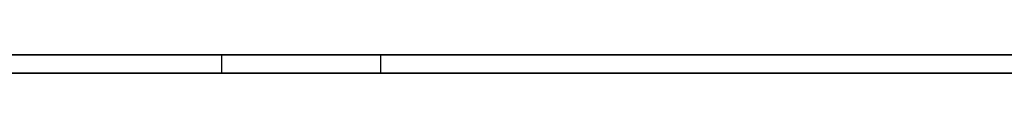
# Model space of a CAD drawing. Extents: x -3.09 to 3.09, y -0.36 to 1.94.
# Tile 144 of 168: x 0.029258 to 0.050406, y 1.8416 to 1.842. Entities that reach past the tile are written whole.
import ezdxf

# ---------------------------------------------------------------- set-up
doc = ezdxf.new("R2010")
doc.units = 0
doc.layers.get('0').update_dxf_attribs({"linetype": 'CONTINUOUS'})

# ---------------------------------------------------------------- blocks, each defined once
blk = doc.blocks.new('*U1')
at = {"extrusion": (0, 1, 0)}
for p, q in [((-3.01875, 1.842, 0.83), (3.01875, 1.842, 0.83)), ((3.01875, 1.842, -0.83), (-3.01875, 1.842, -0.83)), ((-2.92375, 1.842, -0.815), (2.92375, 1.842, -0.815)), ((2.92375, 1.842, 0.815), (-2.92375, 1.842, 0.815)), ((2.92375, 1.842, -0.7525), (-2.92375, 1.842, -0.7525)), ((-2.92375, 1.842, 0.7525), (2.92375, 1.842, 0.7525)), ((-0.017827, 1.842, -0.485817), (0.037011, 1.842, -0.485817)), ((0.010447, 1.842, -0.371126), (0.03359, 1.842, -0.371126)), ((0.037011, 1.842, -0.461191), (0.010447, 1.842, -0.461191)), ((2.92375, 1.8416, -0.815), (-2.92375, 1.8416, -0.815)), ((-2.92375, 1.8416, 0.815), (2.92375, 1.8416, 0.815)), ((2.92375, 1.8416, -0.7525), (-2.92375, 1.8416, -0.7525)), ((-2.92375, 1.8416, 0.7525), (2.92375, 1.8416, 0.7525)), ((0.037011, 1.8416, -0.485817), (-0.017827, 1.8416, -0.485817)), ((0.010447, 1.8416, -0.371126), (0.03359, 1.8416, -0.371126)), ((0.037011, 1.8416, -0.461191), (0.010447, 1.8416, -0.461191))]:
    blk.add_line(p, q, dxfattribs=at)
at = {"extrusion": (0, 0, -1)}
for p, q in [((-3.01875, 1.842, 0.83), (3.01875, 1.842, 0.83)), ((2.92375, 1.842, -0.7525), (-2.92375, 1.842, -0.7525)), ((2.92375, 1.842, 0.815), (-2.92375, 1.842, 0.815)), ((0.037011, 1.842, -0.461191), (0.010447, 1.842, -0.461191)), ((0.037011, 1.842, -0.461191), (0.037011, 1.8416, -0.461191)), ((2.92375, 1.8416, -0.7525), (-2.92375, 1.8416, -0.7525)), ((-2.92375, 1.8416, 0.815), (2.92375, 1.8416, 0.815)), ((0.037011, 1.8416, -0.461191), (0.010447, 1.8416, -0.461191))]:
    blk.add_line(p, q, dxfattribs=at)
for p, q in [((3.01875, 1.842, -0.83), (-3.01875, 1.842, -0.83)), ((-2.92375, 1.842, 0.7525), (2.92375, 1.842, 0.7525)), ((-2.92375, 1.842, -0.815), (2.92375, 1.842, -0.815)), ((-0.017827, 1.842, -0.485817), (0.037011, 1.842, -0.485817)), ((0.010447, 1.842, -0.371126), (0.03359, 1.842, -0.371126)), ((0.03359, 1.842, -0.371126), (0.03359, 1.8416, -0.371126)), ((0.03359, 1.842, -0.371126), (0.03359, 1.8416, -0.371126)), ((0.037011, 1.842, -0.485817), (0.037011, 1.8416, -0.485817)), ((0.037011, 1.842, -0.461191), (0.037011, 1.8416, -0.461191)), ((0.037011, 1.842, -0.485817), (0.037011, 1.8416, -0.485817)), ((-2.92375, 1.8416, 0.7525), (2.92375, 1.8416, 0.7525)), ((2.92375, 1.8416, -0.815), (-2.92375, 1.8416, -0.815)), ((0.037011, 1.8416, -0.485817), (-0.017827, 1.8416, -0.485817)), ((0.010447, 1.8416, -0.371126), (0.03359, 1.8416, -0.371126))]:
    blk.add_line(p, q)
for points in [[(0.050623, 1.842, -0.347042), (0.050336, 1.842, -0.347003), (0.050048, 1.842, -0.346964), (0.049758, 1.842, -0.346926), (0.049465, 1.842, -0.346889), (0.049171, 1.842, -0.346852), (0.048875, 1.842, -0.346816), (0.048577, 1.842, -0.346781), (0.048277, 1.842, -0.346746), (0.047975, 1.842, -0.346712), (0.047671, 1.842, -0.346678), (0.047365, 1.842, -0.346646), (0.047058, 1.842, -0.346613), (0.046748, 1.842, -0.346582), (0.046437, 1.842, -0.346551), (0.046124, 1.842, -0.346521), (0.045809, 1.842, -0.346491), (0.045492, 1.842, -0.346462), (0.045173, 1.842, -0.346434), (0.044852, 1.842, -0.346406), (0.044529, 1.842, -0.346379), (0.044205, 1.842, -0.346352), (0.043878, 1.842, -0.346327), (0.04355, 1.842, -0.346301), (0.043219, 1.842, -0.346277), (0.042887, 1.842, -0.346253), (0.042553, 1.842, -0.34623), (0.042217, 1.842, -0.346207), (0.041879, 1.842, -0.346185), (0.041539, 1.842, -0.346164), (0.041197, 1.842, -0.346143), (0.040854, 1.842, -0.346123), (0.040508, 1.842, -0.346103), (0.040161, 1.842, -0.346085), (0.039811, 1.842, -0.346066), (0.03946, 1.842, -0.346049), (0.039107, 1.842, -0.346032), (0.038752, 1.842, -0.346016), (0.038395, 1.842, -0.346), (0.038036, 1.842, -0.345985), (0.037675, 1.842, -0.345971), (0.037313, 1.842, -0.345957), (0.036948, 1.842, -0.345944), (0.036582, 1.842, -0.345932), (0.036213, 1.842, -0.34592), (0.035843, 1.842, -0.345909), (0.035471, 1.842, -0.345898), (0.035097, 1.842, -0.345888), (0.034721, 1.842, -0.345879), (0.034343, 1.842, -0.34587), (0.033963, 1.842, -0.345862), (0.033582, 1.842, -0.345855), (0.033198, 1.842, -0.345848), (0.032813, 1.842, -0.345842), (0.032425, 1.842, -0.345837), (0.032036, 1.842, -0.345832), (0.031645, 1.842, -0.345828), (0.031252, 1.842, -0.345825), (0.030857, 1.842, -0.345822), (0.03046, 1.842, -0.345819), (0.030061, 1.842, -0.345818), (0.029661, 1.842, -0.345817), (0.029258, 1.842, -0.345817)], [(0.050623, 1.842, -0.347042), (0.050336, 1.842, -0.347003), (0.050048, 1.842, -0.346964), (0.049758, 1.842, -0.346926), (0.049465, 1.842, -0.346889), (0.049171, 1.842, -0.346852), (0.048875, 1.842, -0.346816), (0.048577, 1.842, -0.346781), (0.048277, 1.842, -0.346746), (0.047975, 1.842, -0.346712), (0.047671, 1.842, -0.346678), (0.047365, 1.842, -0.346646), (0.047058, 1.842, -0.346613), (0.046748, 1.842, -0.346582), (0.046437, 1.842, -0.346551), (0.046124, 1.842, -0.346521), (0.045809, 1.842, -0.346491), (0.045492, 1.842, -0.346462), (0.045173, 1.842, -0.346434), (0.044852, 1.842, -0.346406), (0.044529, 1.842, -0.346379), (0.044205, 1.842, -0.346352), (0.043878, 1.842, -0.346327), (0.04355, 1.842, -0.346301), (0.043219, 1.842, -0.346277), (0.042887, 1.842, -0.346253), (0.042553, 1.842, -0.34623), (0.042217, 1.842, -0.346207), (0.041879, 1.842, -0.346185), (0.041539, 1.842, -0.346164), (0.041197, 1.842, -0.346143), (0.040854, 1.842, -0.346123), (0.040508, 1.842, -0.346103), (0.040161, 1.842, -0.346085), (0.039811, 1.842, -0.346066), (0.03946, 1.842, -0.346049), (0.039107, 1.842, -0.346032), (0.038752, 1.842, -0.346016), (0.038395, 1.842, -0.346), (0.038036, 1.842, -0.345985), (0.037675, 1.842, -0.345971), (0.037313, 1.842, -0.345957), (0.036948, 1.842, -0.345944), (0.036582, 1.842, -0.345932), (0.036213, 1.842, -0.34592), (0.035843, 1.842, -0.345909), (0.035471, 1.842, -0.345898), (0.035097, 1.842, -0.345888), (0.034721, 1.842, -0.345879), (0.034343, 1.842, -0.34587), (0.033963, 1.842, -0.345862), (0.033582, 1.842, -0.345855), (0.033198, 1.842, -0.345848), (0.032813, 1.842, -0.345842), (0.032425, 1.842, -0.345837), (0.032036, 1.842, -0.345832), (0.031645, 1.842, -0.345828), (0.031252, 1.842, -0.345825), (0.030857, 1.842, -0.345822), (0.03046, 1.842, -0.345819), (0.030061, 1.842, -0.345818), (0.029661, 1.842, -0.345817), (0.029258, 1.842, -0.345817)], [(0.03359, 1.842, -0.371126), (0.034007, 1.842, -0.371127), (0.034421, 1.842, -0.371131), (0.034833, 1.842, -0.371136), (0.035242, 1.842, -0.371144), (0.03565, 1.842, -0.371155), (0.036054, 1.842, -0.371167), (0.036456, 1.842, -0.371182), (0.036856, 1.842, -0.3712), (0.037254, 1.842, -0.371219), (0.037649, 1.842, -0.371241), (0.038041, 1.842, -0.371265), (0.038431, 1.842, -0.371292), (0.038819, 1.842, -0.37132), (0.039205, 1.842, -0.371351), (0.039588, 1.842, -0.371385), (0.039968, 1.842, -0.37142), (0.040347, 1.842, -0.371458), (0.040722, 1.842, -0.371499), (0.041096, 1.842, -0.371541), (0.041467, 1.842, -0.371586), (0.041835, 1.842, -0.371633), (0.042202, 1.842, -0.371683), (0.042565, 1.842, -0.371734), (0.042927, 1.842, -0.371788), (0.043286, 1.842, -0.371845), (0.043643, 1.842, -0.371903), (0.043997, 1.842, -0.371964), (0.044349, 1.842, -0.372028), (0.044698, 1.842, -0.372093), (0.045045, 1.842, -0.372161), (0.04539, 1.842, -0.372231), (0.045732, 1.842, -0.372304), (0.046072, 1.842, -0.372378), (0.046409, 1.842, -0.372455), (0.046744, 1.842, -0.372535), (0.047077, 1.842, -0.372616), (0.047407, 1.842, -0.3727), (0.047735, 1.842, -0.372787), (0.04806, 1.842, -0.372875), (0.048383, 1.842, -0.372966), (0.048704, 1.842, -0.373059), (0.049022, 1.842, -0.373155), (0.049338, 1.842, -0.373252), (0.049651, 1.842, -0.373352), (0.049962, 1.842, -0.373455), (0.050271, 1.842, -0.373559), (0.050577, 1.842, -0.373666)], [(0.03359, 1.842, -0.371126), (0.034007, 1.842, -0.371127), (0.034421, 1.842, -0.371131), (0.034833, 1.842, -0.371136), (0.035242, 1.842, -0.371144), (0.03565, 1.842, -0.371155), (0.036054, 1.842, -0.371167), (0.036456, 1.842, -0.371182), (0.036856, 1.842, -0.3712), (0.037254, 1.842, -0.371219), (0.037649, 1.842, -0.371241), (0.038041, 1.842, -0.371265), (0.038431, 1.842, -0.371292), (0.038819, 1.842, -0.37132), (0.039205, 1.842, -0.371351), (0.039588, 1.842, -0.371385), (0.039968, 1.842, -0.37142), (0.040347, 1.842, -0.371458), (0.040722, 1.842, -0.371499), (0.041096, 1.842, -0.371541), (0.041467, 1.842, -0.371586), (0.041835, 1.842, -0.371633), (0.042202, 1.842, -0.371683), (0.042565, 1.842, -0.371734), (0.042927, 1.842, -0.371788), (0.043286, 1.842, -0.371845), (0.043643, 1.842, -0.371903), (0.043997, 1.842, -0.371964), (0.044349, 1.842, -0.372028), (0.044698, 1.842, -0.372093), (0.045045, 1.842, -0.372161), (0.04539, 1.842, -0.372231), (0.045732, 1.842, -0.372304), (0.046072, 1.842, -0.372378), (0.046409, 1.842, -0.372455), (0.046744, 1.842, -0.372535), (0.047077, 1.842, -0.372616), (0.047407, 1.842, -0.3727), (0.047735, 1.842, -0.372787), (0.04806, 1.842, -0.372875), (0.048383, 1.842, -0.372966), (0.048704, 1.842, -0.373059), (0.049022, 1.842, -0.373155), (0.049338, 1.842, -0.373252), (0.049651, 1.842, -0.373352), (0.049962, 1.842, -0.373455), (0.050271, 1.842, -0.373559), (0.050577, 1.842, -0.373666)], [(0.037011, 1.842, -0.485817), (0.037684, 1.842, -0.485815), (0.038355, 1.842, -0.485809), (0.039021, 1.842, -0.485799), (0.039684, 1.842, -0.485786), (0.040344, 1.842, -0.485769), (0.041, 1.842, -0.485748), (0.041652, 1.842, -0.485723), (0.042301, 1.842, -0.485695), (0.042946, 1.842, -0.485662), (0.043587, 1.842, -0.485626), (0.044225, 1.842, -0.485586), (0.044859, 1.842, -0.485542), (0.04549, 1.842, -0.485494), (0.046117, 1.842, -0.485443), (0.046741, 1.842, -0.485388), (0.047361, 1.842, -0.485329), (0.047977, 1.842, -0.485266), (0.04859, 1.842, -0.485199), (0.049199, 1.842, -0.485128), (0.049804, 1.842, -0.485054), (0.050406, 1.842, -0.484976), (0.051004, 1.842, -0.484894)], [(0.037011, 1.842, -0.485817), (0.037684, 1.842, -0.485815), (0.038355, 1.842, -0.485809), (0.039021, 1.842, -0.485799), (0.039684, 1.842, -0.485786), (0.040344, 1.842, -0.485769), (0.041, 1.842, -0.485748), (0.041652, 1.842, -0.485723), (0.042301, 1.842, -0.485695), (0.042946, 1.842, -0.485662), (0.043587, 1.842, -0.485626), (0.044225, 1.842, -0.485586), (0.044859, 1.842, -0.485542), (0.04549, 1.842, -0.485494), (0.046117, 1.842, -0.485443), (0.046741, 1.842, -0.485388), (0.047361, 1.842, -0.485329), (0.047977, 1.842, -0.485266), (0.04859, 1.842, -0.485199), (0.049199, 1.842, -0.485128), (0.049804, 1.842, -0.485054), (0.050406, 1.842, -0.484976), (0.051004, 1.842, -0.484894)], [(0.050548, 1.842, -0.459163), (0.050259, 1.842, -0.459261), (0.049968, 1.842, -0.459356), (0.049675, 1.842, -0.459449), (0.04938, 1.842, -0.45954), (0.049083, 1.842, -0.459628), (0.048783, 1.842, -0.459713), (0.048482, 1.842, -0.459797), (0.048179, 1.842, -0.459877), (0.047873, 1.842, -0.459956), (0.047566, 1.842, -0.460032), (0.047256, 1.842, -0.460105), (0.046945, 1.842, -0.460177), (0.046631, 1.842, -0.460245), (0.046315, 1.842, -0.460312), (0.045997, 1.842, -0.460376), (0.045678, 1.842, -0.460437), (0.045356, 1.842, -0.460496), (0.045032, 1.842, -0.460553), (0.044706, 1.842, -0.460607), (0.044377, 1.842, -0.460659), (0.044047, 1.842, -0.460709), (0.043715, 1.842, -0.460756), (0.043381, 1.842, -0.4608), (0.043044, 1.842, -0.460843), (0.042706, 1.842, -0.460882), (0.042365, 1.842, -0.46092), (0.042023, 1.842, -0.460955), (0.041678, 1.842, -0.460987), (0.041332, 1.842, -0.461017), (0.040983, 1.842, -0.461045), (0.040632, 1.842, -0.461071), (0.040279, 1.842, -0.461093), (0.039924, 1.842, -0.461114), (0.039567, 1.842, -0.461132), (0.039208, 1.842, -0.461148), (0.038847, 1.842, -0.461161), (0.038484, 1.842, -0.461172), (0.038119, 1.842, -0.46118), (0.037751, 1.842, -0.461186), (0.037382, 1.842, -0.46119), (0.037011, 1.842, -0.461191)], [(0.050548, 1.842, -0.459163), (0.050259, 1.842, -0.459261), (0.049968, 1.842, -0.459356), (0.049675, 1.842, -0.459449), (0.04938, 1.842, -0.45954), (0.049083, 1.842, -0.459628), (0.048783, 1.842, -0.459713), (0.048482, 1.842, -0.459797), (0.048179, 1.842, -0.459877), (0.047873, 1.842, -0.459956), (0.047566, 1.842, -0.460032), (0.047256, 1.842, -0.460105), (0.046945, 1.842, -0.460177), (0.046631, 1.842, -0.460245), (0.046315, 1.842, -0.460312), (0.045997, 1.842, -0.460376), (0.045678, 1.842, -0.460437), (0.045356, 1.842, -0.460496), (0.045032, 1.842, -0.460553), (0.044706, 1.842, -0.460607), (0.044377, 1.842, -0.460659), (0.044047, 1.842, -0.460709), (0.043715, 1.842, -0.460756), (0.043381, 1.842, -0.4608), (0.043044, 1.842, -0.460843), (0.042706, 1.842, -0.460882), (0.042365, 1.842, -0.46092), (0.042023, 1.842, -0.460955), (0.041678, 1.842, -0.460987), (0.041332, 1.842, -0.461017), (0.040983, 1.842, -0.461045), (0.040632, 1.842, -0.461071), (0.040279, 1.842, -0.461093), (0.039924, 1.842, -0.461114), (0.039567, 1.842, -0.461132), (0.039208, 1.842, -0.461148), (0.038847, 1.842, -0.461161), (0.038484, 1.842, -0.461172), (0.038119, 1.842, -0.46118), (0.037751, 1.842, -0.461186), (0.037382, 1.842, -0.46119), (0.037011, 1.842, -0.461191)], [(0.029258, 1.8416, -0.345817), (0.029863, 1.8416, -0.345817), (0.030463, 1.8416, -0.345819), (0.031059, 1.8416, -0.345823), (0.031651, 1.8416, -0.345828), (0.032239, 1.8416, -0.345835), (0.032822, 1.8416, -0.345843), (0.033401, 1.8416, -0.345852), (0.033975, 1.8416, -0.345863), (0.034546, 1.8416, -0.345875), (0.035112, 1.8416, -0.345889), (0.035673, 1.8416, -0.345904), (0.036231, 1.8416, -0.34592), (0.036784, 1.8416, -0.345938), (0.037333, 1.8416, -0.345958), (0.037877, 1.8416, -0.345979), (0.038417, 1.8416, -0.346001), (0.038953, 1.8416, -0.346025), (0.039485, 1.8416, -0.34605), (0.040012, 1.8416, -0.346077), (0.040535, 1.8416, -0.346105), (0.041054, 1.8416, -0.346134), (0.041569, 1.8416, -0.346166), (0.042079, 1.8416, -0.346198), (0.042584, 1.8416, -0.346232), (0.043086, 1.8416, -0.346267), (0.043583, 1.8416, -0.346304), (0.044076, 1.8416, -0.346342), (0.044565, 1.8416, -0.346382), (0.045049, 1.8416, -0.346423), (0.045529, 1.8416, -0.346465), (0.046005, 1.8416, -0.346509), (0.046476, 1.8416, -0.346555), (0.046944, 1.8416, -0.346602), (0.047407, 1.8416, -0.34665), (0.047865, 1.8416, -0.3467), (0.048319, 1.8416, -0.346751), (0.048769, 1.8416, -0.346804), (0.049215, 1.8416, -0.346858), (0.049656, 1.8416, -0.346913), (0.050093, 1.8416, -0.34697), (0.050526, 1.8416, -0.347029)], [(0.029258, 1.8416, -0.345817), (0.029863, 1.8416, -0.345817), (0.030463, 1.8416, -0.345819), (0.031059, 1.8416, -0.345823), (0.031651, 1.8416, -0.345828), (0.032239, 1.8416, -0.345835), (0.032822, 1.8416, -0.345843), (0.033401, 1.8416, -0.345852), (0.033975, 1.8416, -0.345863), (0.034546, 1.8416, -0.345875), (0.035112, 1.8416, -0.345889), (0.035673, 1.8416, -0.345904), (0.036231, 1.8416, -0.34592), (0.036784, 1.8416, -0.345938), (0.037333, 1.8416, -0.345958), (0.037877, 1.8416, -0.345979), (0.038417, 1.8416, -0.346001), (0.038953, 1.8416, -0.346025), (0.039485, 1.8416, -0.34605), (0.040012, 1.8416, -0.346077), (0.040535, 1.8416, -0.346105), (0.041054, 1.8416, -0.346134), (0.041569, 1.8416, -0.346166), (0.042079, 1.8416, -0.346198), (0.042584, 1.8416, -0.346232), (0.043086, 1.8416, -0.346267), (0.043583, 1.8416, -0.346304), (0.044076, 1.8416, -0.346342), (0.044565, 1.8416, -0.346382), (0.045049, 1.8416, -0.346423), (0.045529, 1.8416, -0.346465), (0.046005, 1.8416, -0.346509), (0.046476, 1.8416, -0.346555), (0.046944, 1.8416, -0.346602), (0.047407, 1.8416, -0.34665), (0.047865, 1.8416, -0.3467), (0.048319, 1.8416, -0.346751), (0.048769, 1.8416, -0.346804), (0.049215, 1.8416, -0.346858), (0.049656, 1.8416, -0.346913), (0.050093, 1.8416, -0.34697), (0.050526, 1.8416, -0.347029)], [(0.03359, 1.8416, -0.371126), (0.034216, 1.8416, -0.371129), (0.034836, 1.8416, -0.371136), (0.035451, 1.8416, -0.371149), (0.03606, 1.8416, -0.371168), (0.036664, 1.8416, -0.371191), (0.037263, 1.8416, -0.37122), (0.037856, 1.8416, -0.371253), (0.038444, 1.8416, -0.371292), (0.039026, 1.8416, -0.371337), (0.039603, 1.8416, -0.371386), (0.040174, 1.8416, -0.371441), (0.04074, 1.8416, -0.371501), (0.041301, 1.8416, -0.371566), (0.041856, 1.8416, -0.371636), (0.042405, 1.8416, -0.371711), (0.04295, 1.8416, -0.371792), (0.043488, 1.8416, -0.371878), (0.044022, 1.8416, -0.371969), (0.04455, 1.8416, -0.372065), (0.045072, 1.8416, -0.372166), (0.045589, 1.8416, -0.372273), (0.046101, 1.8416, -0.372385), (0.046607, 1.8416, -0.372502), (0.047108, 1.8416, -0.372624), (0.047603, 1.8416, -0.372752), (0.048093, 1.8416, -0.372884), (0.048578, 1.8416, -0.373022), (0.049057, 1.8416, -0.373165), (0.049531, 1.8416, -0.373314), (0.049999, 1.8416, -0.373467), (0.050462, 1.8416, -0.373626)], [(0.03359, 1.8416, -0.371126), (0.034216, 1.8416, -0.371129), (0.034836, 1.8416, -0.371136), (0.035451, 1.8416, -0.371149), (0.03606, 1.8416, -0.371168), (0.036664, 1.8416, -0.371191), (0.037263, 1.8416, -0.37122), (0.037856, 1.8416, -0.371253), (0.038444, 1.8416, -0.371292), (0.039026, 1.8416, -0.371337), (0.039603, 1.8416, -0.371386), (0.040174, 1.8416, -0.371441), (0.04074, 1.8416, -0.371501), (0.041301, 1.8416, -0.371566), (0.041856, 1.8416, -0.371636), (0.042405, 1.8416, -0.371711), (0.04295, 1.8416, -0.371792), (0.043488, 1.8416, -0.371878), (0.044022, 1.8416, -0.371969), (0.04455, 1.8416, -0.372065), (0.045072, 1.8416, -0.372166), (0.045589, 1.8416, -0.372273), (0.046101, 1.8416, -0.372385), (0.046607, 1.8416, -0.372502), (0.047108, 1.8416, -0.372624), (0.047603, 1.8416, -0.372752), (0.048093, 1.8416, -0.372884), (0.048578, 1.8416, -0.373022), (0.049057, 1.8416, -0.373165), (0.049531, 1.8416, -0.373314), (0.049999, 1.8416, -0.373467), (0.050462, 1.8416, -0.373626)], [(0.050439, 1.8416, -0.484971), (0.049533, 1.8416, -0.485088), (0.048619, 1.8416, -0.485196), (0.047696, 1.8416, -0.485295), (0.046765, 1.8416, -0.485385), (0.045826, 1.8416, -0.485467), (0.044879, 1.8416, -0.485541), (0.043924, 1.8416, -0.485605), (0.042961, 1.8416, -0.485661), (0.04199, 1.8416, -0.485709), (0.04101, 1.8416, -0.485748), (0.040022, 1.8416, -0.485778), (0.039027, 1.8416, -0.485799), (0.038023, 1.8416, -0.485812), (0.037011, 1.8416, -0.485817)], [(0.050434, 1.8416, -0.459202), (0.049998, 1.8416, -0.459347), (0.049557, 1.8416, -0.459486), (0.049111, 1.8416, -0.45962), (0.04866, 1.8416, -0.459748), (0.048205, 1.8416, -0.459871), (0.047745, 1.8416, -0.459988), (0.047281, 1.8416, -0.4601), (0.046811, 1.8416, -0.460206), (0.046338, 1.8416, -0.460307), (0.045859, 1.8416, -0.460403), (0.045376, 1.8416, -0.460493), (0.044888, 1.8416, -0.460577), (0.044396, 1.8416, -0.460656), (0.043898, 1.8416, -0.46073), (0.043396, 1.8416, -0.460798), (0.04289, 1.8416, -0.460861), (0.042379, 1.8416, -0.460918), (0.041863, 1.8416, -0.46097), (0.041342, 1.8416, -0.461017), (0.040817, 1.8416, -0.461057), (0.040287, 1.8416, -0.461093), (0.039753, 1.8416, -0.461123), (0.039214, 1.8416, -0.461147), (0.03867, 1.8416, -0.461167), (0.038122, 1.8416, -0.46118), (0.037568, 1.8416, -0.461188), (0.037011, 1.8416, -0.461191)], [(0.050439, 1.8416, -0.484971), (0.049533, 1.8416, -0.485088), (0.048619, 1.8416, -0.485196), (0.047696, 1.8416, -0.485295), (0.046765, 1.8416, -0.485385), (0.045826, 1.8416, -0.485467), (0.044879, 1.8416, -0.485541), (0.043924, 1.8416, -0.485605), (0.042961, 1.8416, -0.485661), (0.04199, 1.8416, -0.485709), (0.04101, 1.8416, -0.485748), (0.040022, 1.8416, -0.485778), (0.039027, 1.8416, -0.485799), (0.038023, 1.8416, -0.485812), (0.037011, 1.8416, -0.485817)], [(0.050434, 1.8416, -0.459202), (0.049998, 1.8416, -0.459347), (0.049557, 1.8416, -0.459486), (0.049111, 1.8416, -0.45962), (0.04866, 1.8416, -0.459748), (0.048205, 1.8416, -0.459871), (0.047745, 1.8416, -0.459988), (0.047281, 1.8416, -0.4601), (0.046811, 1.8416, -0.460206), (0.046338, 1.8416, -0.460307), (0.045859, 1.8416, -0.460403), (0.045376, 1.8416, -0.460493), (0.044888, 1.8416, -0.460577), (0.044396, 1.8416, -0.460656), (0.043898, 1.8416, -0.46073), (0.043396, 1.8416, -0.460798), (0.04289, 1.8416, -0.460861), (0.042379, 1.8416, -0.460918), (0.041863, 1.8416, -0.46097), (0.041342, 1.8416, -0.461017), (0.040817, 1.8416, -0.461057), (0.040287, 1.8416, -0.461093), (0.039753, 1.8416, -0.461123), (0.039214, 1.8416, -0.461147), (0.03867, 1.8416, -0.461167), (0.038122, 1.8416, -0.46118), (0.037568, 1.8416, -0.461188), (0.037011, 1.8416, -0.461191)]]:
    blk.add_polyline3d(points)

msp = doc.modelspace()

# ---------------------------------------------------------------- block references
msp.add_blockref('*U1', (0, 0))

doc.saveas('drawing.dxf')
